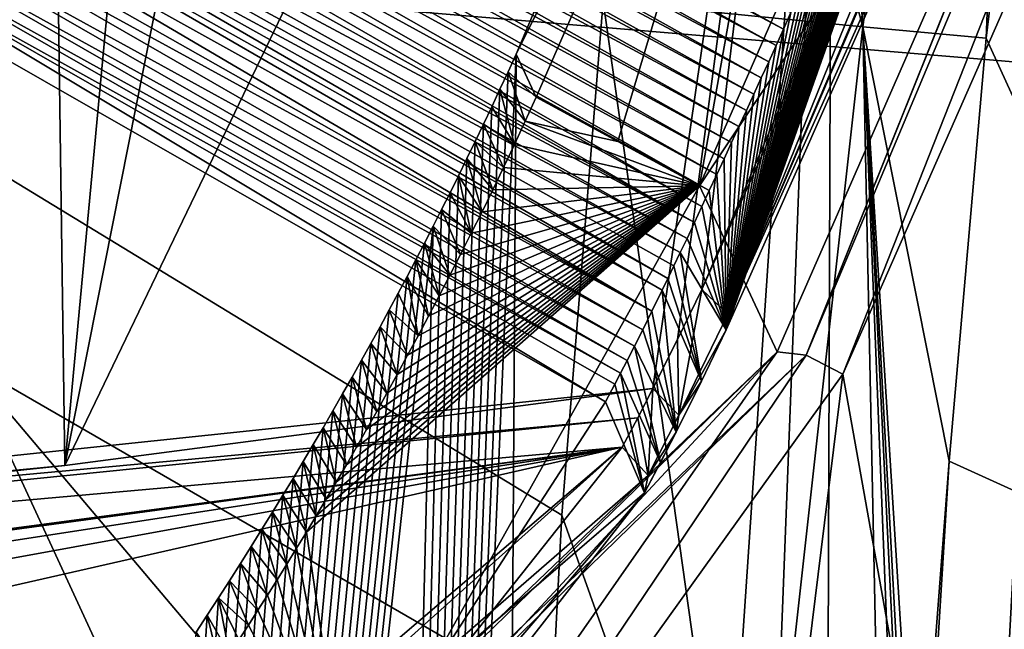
# Model space of a CAD drawing. Header units: millimetres. Extents: x -147 to 294, y -82 to 275.
# Tile 132 of 256: x 244.24 to 247.42, y 136.2 to 138.17. Entities that reach past the tile are written whole.
import ezdxf

# ---------------------------------------------------------------- set-up
doc = ezdxf.new("R2010")
doc.units = ezdxf.units.MM
doc.header["$LTSCALE"] = 67.506716
for name, color, linetype in [('1000', 7, 'CONTINUOUS'), ('1001', 7, 'CONTINUOUS'), ('1002', 7, 'CONTINUOUS'), ('1003', 7, 'CONTINUOUS'), ('1004', 7, 'CONTINUOUS'), ('1024', 7, 'CONTINUOUS'), ('1025', 7, 'CONTINUOUS'), ('1056', 7, 'CONTINUOUS'), ('1057', 7, 'CONTINUOUS'), ('1058', 7, 'CONTINUOUS'), ('1067', 7, 'CONTINUOUS'), ('1068', 7, 'CONTINUOUS'), ('1069', 7, 'CONTINUOUS'), ('1197', 7, 'CONTINUOUS'), ('1202', 7, 'CONTINUOUS'), ('3171', 7, 'CONTINUOUS'), ('3178', 7, 'CONTINUOUS'), ('3181', 7, 'CONTINUOUS'), ('3182', 7, 'CONTINUOUS'), ('3183', 7, 'CONTINUOUS'), ('3184', 7, 'CONTINUOUS'), ('3185', 7, 'CONTINUOUS'), ('3192', 7, 'CONTINUOUS'), ('3203', 7, 'CONTINUOUS'), ('3204', 7, 'CONTINUOUS'), ('3205', 7, 'CONTINUOUS'), ('3206', 7, 'CONTINUOUS'), ('952', 7, 'CONTINUOUS'), ('953', 7, 'CONTINUOUS')]:
    doc.layers.add(name, color=color, linetype=linetype)

msp = doc.modelspace()

# ---------------------------------------------------------------- linework, layer by layer
at = {"layer": '1000', "linetype": 'CONTINUOUS'}
for points in [[(246.7763, 137.0874, -29.9396), (249.1042, 142.6182, -31.3883), (249.0067, 142.6363, -31.4929), (246.7763, 137.0874, -29.9396)], [(246.7763, 137.0874, -29.9396), (249.0067, 142.6363, -31.4929), (247.8466, 139.7521, -30.8227), (246.7763, 137.0874, -29.9396)], [(246.7763, 137.0874, -29.9396), (246.8948, 137.0255, -29.9603), (249.1042, 142.6182, -31.3883), (246.7763, 137.0874, -29.9396)], [(246.8948, 137.0255, -29.9603), (248.0048, 139.5421, -30.7102), (249.1042, 142.6182, -31.3883), (246.8948, 137.0255, -29.9603)], [(246.6829, 137.0984, -30.0363), (246.7763, 137.0874, -29.9396), (247.8466, 139.7521, -30.8227), (246.6829, 137.0984, -30.0363)]]:
    msp.add_3dface(points, dxfattribs=at)
at = {"layer": '1001', "linetype": 'CONTINUOUS'}
for points in [[(246.4321, 137.6332, -32.2462), (247.8466, 139.7521, -30.8227), (247.4305, 139.9146, -32.9721), (246.4321, 137.6332, -32.2462)], [(246.6829, 137.0984, -30.0363), (247.8466, 139.7521, -30.8227), (246.4321, 137.6332, -32.2462), (246.6829, 137.0984, -30.0363)]]:
    msp.add_3dface(points, dxfattribs=at)
at = {"layer": '1002', "linetype": 'CONTINUOUS'}
for points in [[(246.878, 140.1423, -32.8379), (245.9058, 137.9193, -32.1162), (246.169, 137.7762, -32.1812), (246.878, 140.1423, -32.8379)], [(246.4321, 137.6332, -32.2462), (246.878, 140.1423, -32.8379), (246.169, 137.7762, -32.1812), (246.4321, 137.6332, -32.2462)], [(246.4321, 137.6332, -32.2462), (247.4305, 139.9146, -32.9721), (246.878, 140.1423, -32.8379), (246.4321, 137.6332, -32.2462)]]:
    msp.add_3dface(points, dxfattribs=at)
at = {"layer": '1003', "linetype": 'CONTINUOUS'}
for points in [[(245.9058, 137.9193, -32.1162), (245.8704, 137.8421, -32.0868), (246.169, 137.7762, -32.1812), (245.9058, 137.9193, -32.1162)], [(245.8352, 137.7667, -32.0574), (246.4321, 137.6332, -32.2462), (245.8704, 137.8421, -32.0868), (245.8352, 137.7667, -32.0574)], [(246.4321, 137.6332, -32.2462), (246.169, 137.7762, -32.1812), (245.8704, 137.8421, -32.0868), (246.4321, 137.6332, -32.2462)], [(245.8002, 137.693, -32.028), (246.4321, 137.6332, -32.2462), (245.8352, 137.7667, -32.0574), (245.8002, 137.693, -32.028)], [(245.7654, 137.6208, -31.9986), (246.4321, 137.6332, -32.2462), (245.8002, 137.693, -32.028), (245.7654, 137.6208, -31.9986)], [(245.1637, 136.5162, -31.4563), (246.4321, 137.6332, -32.2462), (245.1957, 136.5692, -31.4863), (245.1637, 136.5162, -31.4563)], [(246.4321, 137.6332, -32.2462), (245.1637, 136.5162, -31.4563), (245.2979, 135.6052, -31.2401), (246.4321, 137.6332, -32.2462)], [(245.1957, 136.5692, -31.4863), (246.4321, 137.6332, -32.2462), (245.2278, 136.6231, -31.5164), (245.1957, 136.5692, -31.4863)], [(245.2278, 136.6231, -31.5164), (246.4321, 137.6332, -32.2462), (245.2602, 136.678, -31.5465), (245.2278, 136.6231, -31.5164)], [(245.2602, 136.678, -31.5465), (246.4321, 137.6332, -32.2462), (245.2927, 136.7336, -31.5766), (245.2602, 136.678, -31.5465)], [(245.2927, 136.7336, -31.5766), (246.4321, 137.6332, -32.2462), (245.3253, 136.79, -31.6069), (245.2927, 136.7336, -31.5766)], [(245.3253, 136.79, -31.6069), (246.4321, 137.6332, -32.2462), (245.358, 136.8474, -31.6372), (245.3253, 136.79, -31.6069)], [(245.358, 136.8474, -31.6372), (246.4321, 137.6332, -32.2462), (245.3908, 136.9056, -31.6675), (245.358, 136.8474, -31.6372)], [(245.3908, 136.9056, -31.6675), (246.4321, 137.6332, -32.2462), (245.4239, 136.965, -31.6979), (245.3908, 136.9056, -31.6675)], [(245.4239, 136.965, -31.6979), (246.4321, 137.6332, -32.2462), (245.4571, 137.0254, -31.7284), (245.4239, 136.965, -31.6979)], [(245.4571, 137.0254, -31.7284), (246.4321, 137.6332, -32.2462), (245.4906, 137.0869, -31.7588), (245.4571, 137.0254, -31.7284)], [(245.4906, 137.0869, -31.7588), (246.4321, 137.6332, -32.2462), (245.5244, 137.1496, -31.7892), (245.4906, 137.0869, -31.7588)], [(245.5244, 137.1496, -31.7892), (246.4321, 137.6332, -32.2462), (245.5584, 137.2135, -31.8195), (245.5244, 137.1496, -31.7892)], [(245.5584, 137.2135, -31.8195), (246.4321, 137.6332, -32.2462), (245.5927, 137.2787, -31.8497), (245.5584, 137.2135, -31.8195)], [(245.5927, 137.2787, -31.8497), (246.4321, 137.6332, -32.2462), (245.6271, 137.345, -31.8798), (245.5927, 137.2787, -31.8497)], [(245.6271, 137.345, -31.8798), (246.4321, 137.6332, -32.2462), (245.6616, 137.4122, -31.9097), (245.6271, 137.345, -31.8798)], [(245.6616, 137.4122, -31.9097), (246.4321, 137.6332, -32.2462), (245.6961, 137.4806, -31.9395), (245.6616, 137.4122, -31.9097)], [(245.6961, 137.4806, -31.9395), (246.4321, 137.6332, -32.2462), (245.7307, 137.5501, -31.9691), (245.6961, 137.4806, -31.9395)], [(245.7307, 137.5501, -31.9691), (246.4321, 137.6332, -32.2462), (245.7654, 137.6208, -31.9986), (245.7307, 137.5501, -31.9691)], [(245.1637, 136.5162, -31.4563), (245.132, 136.4641, -31.4264), (245.2979, 135.6052, -31.2401), (245.1637, 136.5162, -31.4563)], [(245.132, 136.4641, -31.4264), (245.1004, 136.4129, -31.3966), (245.2979, 135.6052, -31.2401), (245.132, 136.4641, -31.4264)], [(245.1004, 136.4129, -31.3966), (245.0691, 136.3625, -31.3669), (245.2979, 135.6052, -31.2401), (245.1004, 136.4129, -31.3966)], [(245.0691, 136.3625, -31.3669), (245.0381, 136.313, -31.3374), (245.2979, 135.6052, -31.2401), (245.0691, 136.3625, -31.3669)], [(245.0381, 136.313, -31.3374), (245.0072, 136.2643, -31.308), (245.2979, 135.6052, -31.2401), (245.0381, 136.313, -31.3374)], [(245.0072, 136.2643, -31.308), (244.9766, 136.2164, -31.2788), (245.2979, 135.6052, -31.2401), (245.0072, 136.2643, -31.308)], [(244.9766, 136.2164, -31.2788), (244.9461, 136.1692, -31.2498), (245.2979, 135.6052, -31.2401), (244.9766, 136.2164, -31.2788)]]:
    msp.add_3dface(points, dxfattribs=at)
at = {"layer": '1004', "linetype": 'CONTINUOUS'}
for points in [[(246.6829, 137.0984, -30.0363), (246.4321, 137.6332, -32.2462), (245.2979, 135.6052, -31.2401), (246.6829, 137.0984, -30.0363)], [(244.219, 133.5698, -28.2887), (246.6829, 137.0984, -30.0363), (245.2979, 135.6052, -31.2401), (244.219, 133.5698, -28.2887)]]:
    msp.add_3dface(points, dxfattribs=at)
at = {"layer": '1024', "linetype": 'CONTINUOUS'}
for points in [[(239.2559, 135.3592, -51.2413), (245.9012, 134.8934, -49.4448), (239.4786, 138.6337, -51.228), (239.2559, 135.3592, -51.2413)], [(239.4786, 138.6337, -51.228), (245.9012, 134.8934, -49.4448), (242.8846, 138.4621, -50.5354), (239.4786, 138.6337, -51.228)], [(245.988, 136.5716, -49.451), (246.1216, 138.2288, -49.4586), (242.8846, 138.4621, -50.5354), (245.988, 136.5716, -49.451)], [(245.9012, 134.8934, -49.4448), (245.988, 136.5716, -49.451), (242.8846, 138.4621, -50.5354), (245.9012, 134.8934, -49.4448)]]:
    msp.add_3dface(points, dxfattribs=at)
at = {"layer": '1025', "linetype": 'CONTINUOUS'}
for points in [[(246.1216, 138.2288, -49.4586), (245.988, 136.5716, -49.451), (246.5953, 134.8654, -48.9673), (246.1216, 138.2288, -49.4586)], [(246.1216, 138.2288, -49.4586), (246.5953, 134.8654, -48.9673), (246.9593, 138.1467, -48.8214), (246.1216, 138.2288, -49.4586)], [(246.5953, 134.8654, -48.9673), (247.0282, 134.8486, -48.2549), (246.9593, 138.1467, -48.8214), (246.5953, 134.8654, -48.9673)], [(247.1144, 135.2998, -48.0242), (247.1344, 135.3835, -47.9445), (246.9593, 138.1467, -48.8214), (247.1144, 135.2998, -48.0242)], [(246.9593, 138.1467, -48.8214), (247.1344, 135.3835, -47.9445), (247.2382, 136.7451, -47.829), (246.9593, 138.1467, -48.8214)], [(247.1021, 135.2397, -48.0645), (247.1144, 135.2998, -48.0242), (246.9593, 138.1467, -48.8214), (247.1021, 135.2397, -48.0645)], [(247.0802, 135.1289, -48.1286), (247.1021, 135.2397, -48.0645), (246.9593, 138.1467, -48.8214), (247.0802, 135.1289, -48.1286)], [(247.0282, 134.8486, -48.2549), (247.0802, 135.1289, -48.1286), (246.9593, 138.1467, -48.8214), (247.0282, 134.8486, -48.2549)], [(247.3577, 138.1101, -47.8446), (246.9593, 138.1467, -48.8214), (247.2382, 136.7451, -47.829), (247.3577, 138.1101, -47.8446)], [(247.1344, 135.3835, -47.9445), (247.1555, 135.4116, -47.8099), (247.2382, 136.7451, -47.829), (247.1344, 135.3835, -47.9445)], [(245.988, 136.5716, -49.451), (245.9012, 134.8934, -49.4448), (246.5953, 134.8654, -48.9673), (245.988, 136.5716, -49.451)]]:
    msp.add_3dface(points, dxfattribs=at)
at = {"layer": '1056', "linetype": 'CONTINUOUS'}
for points in [[(247.0427, 125.173, -38.042), (246.8084, 124.6206, -37.85), (247.7938, 142.8404, -34.3205), (247.0427, 125.173, -38.042)], [(247.7938, 142.8404, -34.3205), (246.8084, 124.6206, -37.85), (246.863, 140.4779, -33.6076), (247.7938, 142.8404, -34.3205)], [(247.4632, 129.0584, -37.5745), (247.0427, 125.173, -38.042), (247.7938, 142.8404, -34.3205), (247.4632, 129.0584, -37.5745)], [(246.2349, 124.2073, -37.0812), (245.753, 124.0618, -36.3716), (246.863, 140.4779, -33.6076), (246.2349, 124.2073, -37.0812)], [(246.863, 140.4779, -33.6076), (245.753, 124.0618, -36.3716), (245.8404, 138.0585, -32.6923), (246.863, 140.4779, -33.6076)], [(246.8084, 124.6206, -37.85), (246.2349, 124.2073, -37.0812), (246.863, 140.4779, -33.6076), (246.8084, 124.6206, -37.85)], [(245.753, 124.0618, -36.3716), (245.2363, 123.9142, -35.6532), (245.8404, 138.0585, -32.6923), (245.753, 124.0618, -36.3716)], [(245.8404, 138.0585, -32.6923), (245.2363, 123.9142, -35.6532), (245.8145, 138.0015, -32.6697), (245.8404, 138.0585, -32.6923)], [(245.8145, 138.0015, -32.6697), (245.2363, 123.9142, -35.6532), (245.7884, 137.9448, -32.6469), (245.8145, 138.0015, -32.6697)], [(245.7884, 137.9448, -32.6469), (245.2363, 123.9142, -35.6532), (245.7621, 137.8884, -32.624), (245.7884, 137.9448, -32.6469)], [(245.7621, 137.8884, -32.624), (245.2363, 123.9142, -35.6532), (245.7356, 137.8324, -32.6009), (245.7621, 137.8884, -32.624)], [(245.7356, 137.8324, -32.6009), (245.2363, 123.9142, -35.6532), (245.7089, 137.7766, -32.5776), (245.7356, 137.8324, -32.6009)], [(245.7089, 137.7766, -32.5776), (245.2363, 123.9142, -35.6532), (245.6821, 137.7212, -32.5541), (245.7089, 137.7766, -32.5776)], [(245.6821, 137.7212, -32.5541), (245.2363, 123.9142, -35.6532), (245.655, 137.6661, -32.5305), (245.6821, 137.7212, -32.5541)], [(245.655, 137.6661, -32.5305), (245.2363, 123.9142, -35.6532), (245.6278, 137.6114, -32.5067), (245.655, 137.6661, -32.5305)], [(245.6278, 137.6114, -32.5067), (245.2363, 123.9142, -35.6532), (245.6003, 137.557, -32.4828), (245.6278, 137.6114, -32.5067)], [(245.6003, 137.557, -32.4828), (245.2363, 123.9142, -35.6532), (245.5727, 137.5029, -32.4587), (245.6003, 137.557, -32.4828)]]:
    msp.add_3dface(points, dxfattribs=at)
at = {"layer": '1057', "linetype": 'CONTINUOUS'}
for points in [[(247.3577, 138.1101, -47.8446), (248.1781, 136.3181, -36.52), (247.6081, 140.181, -47.8637), (247.3577, 138.1101, -47.8446)], [(247.3577, 138.1101, -47.8446), (247.2382, 136.7451, -47.829), (248.1781, 136.3181, -36.52), (247.3577, 138.1101, -47.8446)], [(247.2382, 136.7451, -47.829), (247.1555, 135.4116, -47.8099), (248.1781, 136.3181, -36.52), (247.2382, 136.7451, -47.829)], [(247.1555, 135.4116, -47.8099), (247.5898, 134.1565, -42.5308), (248.1781, 136.3181, -36.52), (247.1555, 135.4116, -47.8099)]]:
    msp.add_3dface(points, dxfattribs=at)
at = {"layer": '1058', "linetype": 'CONTINUOUS'}
for points in [[(246.9593, 138.1467, -48.8214), (246.6769, 142.3994, -49.4642), (246.3615, 140.3311, -49.4651), (246.9593, 138.1467, -48.8214)], [(247.5209, 142.2425, -48.8408), (246.6769, 142.3994, -49.4642), (246.9593, 138.1467, -48.8214), (247.5209, 142.2425, -48.8408)], [(247.5209, 142.2425, -48.8408), (246.9593, 138.1467, -48.8214), (247.3577, 138.1101, -47.8446), (247.5209, 142.2425, -48.8408)], [(247.5209, 142.2425, -48.8408), (247.3577, 138.1101, -47.8446), (247.6081, 140.181, -47.8637), (247.5209, 142.2425, -48.8408)], [(246.1216, 138.2288, -49.4586), (246.9593, 138.1467, -48.8214), (246.3615, 140.3311, -49.4651), (246.1216, 138.2288, -49.4586)]]:
    msp.add_3dface(points, dxfattribs=at)
at = {"layer": '1067', "linetype": 'CONTINUOUS'}
for points in [[(246.878, 140.1423, -32.8379), (246.863, 140.4779, -33.6076), (245.8404, 138.0585, -32.6923), (246.878, 140.1423, -32.8379)], [(245.9058, 137.9193, -32.1162), (246.878, 140.1423, -32.8379), (245.8404, 138.0585, -32.6923), (245.9058, 137.9193, -32.1162)]]:
    msp.add_3dface(points, dxfattribs=at)
at = {"layer": '1068', "linetype": 'CONTINUOUS'}
for points in [[(245.9058, 137.9193, -32.1162), (245.8404, 138.0585, -32.6923), (245.8145, 138.0015, -32.6697), (245.9058, 137.9193, -32.1162)], [(245.8704, 137.8421, -32.0868), (245.8145, 138.0015, -32.6697), (245.7884, 137.9448, -32.6469), (245.8704, 137.8421, -32.0868)], [(245.8704, 137.8421, -32.0868), (245.9058, 137.9193, -32.1162), (245.8145, 138.0015, -32.6697), (245.8704, 137.8421, -32.0868)], [(245.8352, 137.7667, -32.0574), (245.7884, 137.9448, -32.6469), (245.7621, 137.8884, -32.624), (245.8352, 137.7667, -32.0574)], [(245.8352, 137.7667, -32.0574), (245.8704, 137.8421, -32.0868), (245.7884, 137.9448, -32.6469), (245.8352, 137.7667, -32.0574)], [(245.8352, 137.7667, -32.0574), (245.7621, 137.8884, -32.624), (245.7356, 137.8324, -32.6009), (245.8352, 137.7667, -32.0574)], [(245.8002, 137.693, -32.028), (245.7356, 137.8324, -32.6009), (245.7089, 137.7766, -32.5776), (245.8002, 137.693, -32.028)], [(245.8002, 137.693, -32.028), (245.8352, 137.7667, -32.0574), (245.7356, 137.8324, -32.6009), (245.8002, 137.693, -32.028)], [(245.7654, 137.6208, -31.9986), (245.7089, 137.7766, -32.5776), (245.6821, 137.7212, -32.5541), (245.7654, 137.6208, -31.9986)], [(245.7654, 137.6208, -31.9986), (245.8002, 137.693, -32.028), (245.7089, 137.7766, -32.5776), (245.7654, 137.6208, -31.9986)], [(245.7307, 137.5501, -31.9691), (245.6821, 137.7212, -32.5541), (245.655, 137.6661, -32.5305), (245.7307, 137.5501, -31.9691)], [(245.7307, 137.5501, -31.9691), (245.7654, 137.6208, -31.9986), (245.6821, 137.7212, -32.5541), (245.7307, 137.5501, -31.9691)], [(245.6961, 137.4806, -31.9395), (245.655, 137.6661, -32.5305), (245.6278, 137.6114, -32.5067), (245.6961, 137.4806, -31.9395)], [(245.6961, 137.4806, -31.9395), (245.7307, 137.5501, -31.9691), (245.655, 137.6661, -32.5305), (245.6961, 137.4806, -31.9395)], [(245.6961, 137.4806, -31.9395), (245.6278, 137.6114, -32.5067), (245.6003, 137.557, -32.4828), (245.6961, 137.4806, -31.9395)], [(245.6616, 137.4122, -31.9097), (245.6003, 137.557, -32.4828), (245.5727, 137.5029, -32.4587), (245.6616, 137.4122, -31.9097)], [(245.6616, 137.4122, -31.9097), (245.6961, 137.4806, -31.9395), (245.6003, 137.557, -32.4828), (245.6616, 137.4122, -31.9097)], [(245.6271, 137.345, -31.8798), (245.5727, 137.5029, -32.4587), (245.5451, 137.449, -32.4348), (245.6271, 137.345, -31.8798)], [(245.6271, 137.345, -31.8798), (245.6616, 137.4122, -31.9097), (245.5727, 137.5029, -32.4587), (245.6271, 137.345, -31.8798)], [(245.5172, 137.3951, -32.4103), (245.5927, 137.2787, -31.8497), (245.5451, 137.449, -32.4348), (245.5172, 137.3951, -32.4103)], [(245.5927, 137.2787, -31.8497), (245.6271, 137.345, -31.8798), (245.5451, 137.449, -32.4348), (245.5927, 137.2787, -31.8497)], [(245.4889, 137.3412, -32.3854), (245.5584, 137.2135, -31.8195), (245.5172, 137.3951, -32.4103), (245.4889, 137.3412, -32.3854)], [(245.5584, 137.2135, -31.8195), (245.5927, 137.2787, -31.8497), (245.5172, 137.3951, -32.4103), (245.5584, 137.2135, -31.8195)], [(245.4603, 137.2872, -32.3599), (245.5244, 137.1496, -31.7892), (245.4889, 137.3412, -32.3854), (245.4603, 137.2872, -32.3599)], [(245.5244, 137.1496, -31.7892), (245.5584, 137.2135, -31.8195), (245.4889, 137.3412, -32.3854), (245.5244, 137.1496, -31.7892)], [(245.4313, 137.2331, -32.3339), (245.5244, 137.1496, -31.7892), (245.4603, 137.2872, -32.3599), (245.4313, 137.2331, -32.3339)], [(245.4019, 137.179, -32.3074), (245.4906, 137.0869, -31.7588), (245.4313, 137.2331, -32.3339), (245.4019, 137.179, -32.3074)], [(245.4906, 137.0869, -31.7588), (245.5244, 137.1496, -31.7892), (245.4313, 137.2331, -32.3339), (245.4906, 137.0869, -31.7588)], [(245.3722, 137.1249, -32.2803), (245.4571, 137.0254, -31.7284), (245.4019, 137.179, -32.3074), (245.3722, 137.1249, -32.2803)], [(245.4571, 137.0254, -31.7284), (245.4906, 137.0869, -31.7588), (245.4019, 137.179, -32.3074), (245.4571, 137.0254, -31.7284)], [(245.342, 137.0706, -32.2528), (245.4239, 136.965, -31.6979), (245.3722, 137.1249, -32.2803), (245.342, 137.0706, -32.2528)], [(245.4239, 136.965, -31.6979), (245.4571, 137.0254, -31.7284), (245.3722, 137.1249, -32.2803), (245.4239, 136.965, -31.6979)], [(245.3116, 137.0164, -32.2247), (245.3908, 136.9056, -31.6675), (245.342, 137.0706, -32.2528), (245.3116, 137.0164, -32.2247)], [(245.3908, 136.9056, -31.6675), (245.4239, 136.965, -31.6979), (245.342, 137.0706, -32.2528), (245.3908, 136.9056, -31.6675)], [(245.2807, 136.9621, -32.1962), (245.358, 136.8474, -31.6372), (245.3116, 137.0164, -32.2247), (245.2807, 136.9621, -32.1962)], [(245.358, 136.8474, -31.6372), (245.3908, 136.9056, -31.6675), (245.3116, 137.0164, -32.2247), (245.358, 136.8474, -31.6372)], [(245.2495, 136.9077, -32.1671), (245.3253, 136.79, -31.6069), (245.2807, 136.9621, -32.1962), (245.2495, 136.9077, -32.1671)], [(245.3253, 136.79, -31.6069), (245.358, 136.8474, -31.6372), (245.2807, 136.9621, -32.1962), (245.3253, 136.79, -31.6069)], [(245.2179, 136.8533, -32.1375), (245.2927, 136.7336, -31.5766), (245.2495, 136.9077, -32.1671), (245.2179, 136.8533, -32.1375)], [(245.2927, 136.7336, -31.5766), (245.3253, 136.79, -31.6069), (245.2495, 136.9077, -32.1671), (245.2927, 136.7336, -31.5766)], [(245.1859, 136.7988, -32.1074), (245.2602, 136.678, -31.5465), (245.2179, 136.8533, -32.1375), (245.1859, 136.7988, -32.1074)], [(245.2602, 136.678, -31.5465), (245.2927, 136.7336, -31.5766), (245.2179, 136.8533, -32.1375), (245.2602, 136.678, -31.5465)], [(245.1536, 136.7443, -32.0768), (245.2278, 136.6231, -31.5164), (245.1859, 136.7988, -32.1074), (245.1536, 136.7443, -32.0768)], [(245.2278, 136.6231, -31.5164), (245.2602, 136.678, -31.5465), (245.1859, 136.7988, -32.1074), (245.2278, 136.6231, -31.5164)], [(245.1209, 136.6898, -32.0457), (245.1957, 136.5692, -31.4863), (245.1536, 136.7443, -32.0768), (245.1209, 136.6898, -32.0457)], [(245.1957, 136.5692, -31.4863), (245.2278, 136.6231, -31.5164), (245.1536, 136.7443, -32.0768), (245.1957, 136.5692, -31.4863)], [(245.0878, 136.6351, -32.0141), (245.1637, 136.5162, -31.4563), (245.1209, 136.6898, -32.0457), (245.0878, 136.6351, -32.0141)], [(245.1637, 136.5162, -31.4563), (245.1957, 136.5692, -31.4863), (245.1209, 136.6898, -32.0457), (245.1637, 136.5162, -31.4563)], [(245.0543, 136.5804, -31.982), (245.132, 136.4641, -31.4264), (245.0878, 136.6351, -32.0141), (245.0543, 136.5804, -31.982)], [(245.132, 136.4641, -31.4264), (245.1637, 136.5162, -31.4563), (245.0878, 136.6351, -32.0141), (245.132, 136.4641, -31.4264)], [(245.0203, 136.5255, -31.9493), (245.1004, 136.4129, -31.3966), (245.0543, 136.5804, -31.982), (245.0203, 136.5255, -31.9493)], [(245.1004, 136.4129, -31.3966), (245.132, 136.4641, -31.4264), (245.0543, 136.5804, -31.982), (245.1004, 136.4129, -31.3966)], [(244.9859, 136.4704, -31.916), (245.0691, 136.3625, -31.3669), (245.0203, 136.5255, -31.9493), (244.9859, 136.4704, -31.916)], [(245.0691, 136.3625, -31.3669), (245.1004, 136.4129, -31.3966), (245.0203, 136.5255, -31.9493), (245.0691, 136.3625, -31.3669)], [(244.951, 136.4151, -31.8822), (245.0381, 136.313, -31.3374), (244.9859, 136.4704, -31.916), (244.951, 136.4151, -31.8822)], [(245.0381, 136.313, -31.3374), (245.0691, 136.3625, -31.3669), (244.9859, 136.4704, -31.916), (245.0381, 136.313, -31.3374)], [(244.9158, 136.3597, -31.8479), (245.0072, 136.2643, -31.308), (244.951, 136.4151, -31.8822), (244.9158, 136.3597, -31.8479)], [(245.0072, 136.2643, -31.308), (245.0381, 136.313, -31.3374), (244.951, 136.4151, -31.8822), (245.0072, 136.2643, -31.308)], [(244.8801, 136.3042, -31.8131), (244.9766, 136.2164, -31.2788), (244.9158, 136.3597, -31.8479), (244.8801, 136.3042, -31.8131)], [(244.9766, 136.2164, -31.2788), (245.0072, 136.2643, -31.308), (244.9158, 136.3597, -31.8479), (244.9766, 136.2164, -31.2788)], [(244.844, 136.2487, -31.7778), (244.9159, 136.1228, -31.2208), (244.8801, 136.3042, -31.8131), (244.844, 136.2487, -31.7778)], [(244.9159, 136.1228, -31.2208), (244.9461, 136.1692, -31.2498), (244.8801, 136.3042, -31.8131), (244.9159, 136.1228, -31.2208)], [(244.9461, 136.1692, -31.2498), (244.9766, 136.2164, -31.2788), (244.8801, 136.3042, -31.8131), (244.9461, 136.1692, -31.2498)], [(244.8076, 136.1933, -31.7421), (244.8858, 136.077, -31.1919), (244.844, 136.2487, -31.7778), (244.8076, 136.1933, -31.7421)], [(244.8858, 136.077, -31.1919), (244.9159, 136.1228, -31.2208), (244.844, 136.2487, -31.7778), (244.8858, 136.077, -31.1919)]]:
    msp.add_3dface(points, dxfattribs=at)
at = {"layer": '1069', "linetype": 'CONTINUOUS'}
for points in [[(245.2363, 123.9142, -35.6532), (244.0484, 123.5894, -34.0911), (245.5727, 137.5029, -32.4587), (245.2363, 123.9142, -35.6532)], [(245.5727, 137.5029, -32.4587), (244.0484, 123.5894, -34.0911), (245.5451, 137.449, -32.4348), (245.5727, 137.5029, -32.4587)], [(244.0484, 123.5894, -34.0911), (245.5172, 137.3951, -32.4103), (245.5451, 137.449, -32.4348), (244.0484, 123.5894, -34.0911)], [(244.0484, 123.5894, -34.0911), (245.4889, 137.3412, -32.3854), (245.5172, 137.3951, -32.4103), (244.0484, 123.5894, -34.0911)], [(244.0484, 123.5894, -34.0911), (245.4603, 137.2872, -32.3599), (245.4889, 137.3412, -32.3854), (244.0484, 123.5894, -34.0911)], [(244.0484, 123.5894, -34.0911), (245.4313, 137.2331, -32.3339), (245.4603, 137.2872, -32.3599), (244.0484, 123.5894, -34.0911)], [(244.0484, 123.5894, -34.0911), (245.4019, 137.179, -32.3074), (245.4313, 137.2331, -32.3339), (244.0484, 123.5894, -34.0911)], [(244.0484, 123.5894, -34.0911), (245.3722, 137.1249, -32.2803), (245.4019, 137.179, -32.3074), (244.0484, 123.5894, -34.0911)], [(244.0484, 123.5894, -34.0911), (245.342, 137.0706, -32.2528), (245.3722, 137.1249, -32.2803), (244.0484, 123.5894, -34.0911)], [(244.0484, 123.5894, -34.0911), (245.3116, 137.0164, -32.2247), (245.342, 137.0706, -32.2528), (244.0484, 123.5894, -34.0911)], [(244.0484, 123.5894, -34.0911), (245.2807, 136.9621, -32.1962), (245.3116, 137.0164, -32.2247), (244.0484, 123.5894, -34.0911)], [(244.0484, 123.5894, -34.0911), (245.2495, 136.9077, -32.1671), (245.2807, 136.9621, -32.1962), (244.0484, 123.5894, -34.0911)], [(244.0484, 123.5894, -34.0911), (245.2179, 136.8533, -32.1375), (245.2495, 136.9077, -32.1671), (244.0484, 123.5894, -34.0911)], [(244.0484, 123.5894, -34.0911), (245.1859, 136.7988, -32.1074), (245.2179, 136.8533, -32.1375), (244.0484, 123.5894, -34.0911)], [(244.0484, 123.5894, -34.0911), (245.1536, 136.7443, -32.0768), (245.1859, 136.7988, -32.1074), (244.0484, 123.5894, -34.0911)], [(244.0484, 123.5894, -34.0911), (245.1209, 136.6898, -32.0457), (245.1536, 136.7443, -32.0768), (244.0484, 123.5894, -34.0911)], [(244.0484, 123.5894, -34.0911), (245.0878, 136.6351, -32.0141), (245.1209, 136.6898, -32.0457), (244.0484, 123.5894, -34.0911)], [(244.0484, 123.5894, -34.0911), (245.0543, 136.5804, -31.982), (245.0878, 136.6351, -32.0141), (244.0484, 123.5894, -34.0911)], [(244.0484, 123.5894, -34.0911), (245.0203, 136.5255, -31.9493), (245.0543, 136.5804, -31.982), (244.0484, 123.5894, -34.0911)], [(244.0484, 123.5894, -34.0911), (244.9859, 136.4704, -31.916), (245.0203, 136.5255, -31.9493), (244.0484, 123.5894, -34.0911)], [(244.0484, 123.5894, -34.0911), (244.951, 136.4151, -31.8822), (244.9859, 136.4704, -31.916), (244.0484, 123.5894, -34.0911)], [(244.0484, 123.5894, -34.0911), (244.9158, 136.3597, -31.8479), (244.951, 136.4151, -31.8822), (244.0484, 123.5894, -34.0911)], [(244.0484, 123.5894, -34.0911), (244.8801, 136.3042, -31.8131), (244.9158, 136.3597, -31.8479), (244.0484, 123.5894, -34.0911)], [(244.0484, 123.5894, -34.0911), (244.844, 136.2487, -31.7778), (244.8801, 136.3042, -31.8131), (244.0484, 123.5894, -34.0911)], [(244.0484, 123.5894, -34.0911), (244.8076, 136.1933, -31.7421), (244.844, 136.2487, -31.7778), (244.0484, 123.5894, -34.0911)]]:
    msp.add_3dface(points, dxfattribs=at)
at = {"layer": '1197', "linetype": 'CONTINUOUS'}
msp.add_3dface([(250.6713, 141.9295, -49.875), (250.1333, 137.8074, -49.7556), (241.5294, 138.5312, -52.905), (250.6713, 141.9295, -49.875)], dxfattribs=at)
at = {"layer": '1202', "linetype": 'CONTINUOUS'}
for points in [[(241.5294, 138.5312, -52.905), (248.1648, 134.7005, -50.6223), (240.426, 135.3129, -53.0827), (241.5294, 138.5312, -52.905)], [(241.5294, 138.5312, -52.905), (250.1333, 137.8074, -49.7556), (248.1648, 134.7005, -50.6223), (241.5294, 138.5312, -52.905)]]:
    msp.add_3dface(points, dxfattribs=at)
at = {"layer": '3171', "linetype": 'CONTINUOUS'}
for points in [[(243.4083, 138.4916, -30.089), (244.9595, 135.1321, -30.1767), (242.9629, 137.838, -29.8063), (243.4083, 138.4916, -30.089)], [(246.1296, 136.9372, -30.9678), (244.9595, 135.1321, -30.1767), (243.4083, 138.4916, -30.089), (246.1296, 136.9372, -30.9678)], [(242.9629, 137.838, -29.8063), (244.9595, 135.1321, -30.1767), (242.4574, 137.1862, -29.4729), (242.9629, 137.838, -29.8063)], [(244.9595, 135.1321, -30.1767), (243.4782, 133.5814, -29.2167), (242.4574, 137.1862, -29.4729), (244.9595, 135.1321, -30.1767)]]:
    msp.add_3dface(points, dxfattribs=at)
at = {"layer": '3178', "linetype": 'CONTINUOUS'}
for points in [[(244.3843, 141.7061, -33.3117), (242.2287, 137.9479, -32.1598), (244.1393, 141.745, -33.5986), (244.3843, 141.7061, -33.3117)], [(243.4943, 139.7738, -32.8598), (242.2287, 137.9479, -32.1598), (244.3843, 141.7061, -33.3117), (243.4943, 139.7738, -32.8598)]]:
    msp.add_3dface(points, dxfattribs=at)
at = {"layer": '3181', "linetype": 'CONTINUOUS'}
for points in [[(244.0199, 139.5617, -30.4693), (244.0419, 139.6052, -30.4832), (246.7038, 138.1393, -31.3502), (244.0199, 139.5617, -30.4693)], [(246.7038, 138.1393, -31.3502), (244.0419, 139.6052, -30.4832), (246.7278, 138.1921, -31.366), (246.7038, 138.1393, -31.3502)], [(243.9986, 139.5198, -30.4559), (244.0199, 139.5617, -30.4693), (246.6798, 138.0865, -31.3343), (243.9986, 139.5198, -30.4559)], [(246.6798, 138.0865, -31.3343), (244.0199, 139.5617, -30.4693), (246.7038, 138.1393, -31.3502), (246.6798, 138.0865, -31.3343)], [(243.971, 139.4662, -30.4384), (243.9986, 139.5198, -30.4559), (246.6558, 138.0339, -31.3185), (243.971, 139.4662, -30.4384)], [(246.6558, 138.0339, -31.3185), (243.9986, 139.5198, -30.4559), (246.6798, 138.0865, -31.3343), (246.6558, 138.0339, -31.3185)], [(243.9443, 139.415, -30.4217), (243.971, 139.4662, -30.4384), (246.6318, 137.9815, -31.3026), (243.9443, 139.415, -30.4217)], [(246.6318, 137.9815, -31.3026), (243.971, 139.4662, -30.4384), (246.6558, 138.0339, -31.3185), (246.6318, 137.9815, -31.3026)], [(243.9186, 139.3662, -30.4055), (243.9443, 139.415, -30.4217), (246.6079, 137.9291, -31.2867), (243.9186, 139.3662, -30.4055)], [(246.6079, 137.9291, -31.2867), (243.9443, 139.415, -30.4217), (246.6318, 137.9815, -31.3026), (246.6079, 137.9291, -31.2867)], [(243.8938, 139.3196, -30.3899), (243.9186, 139.3662, -30.4055), (246.5839, 137.8769, -31.2708), (243.8938, 139.3196, -30.3899)], [(246.5839, 137.8769, -31.2708), (243.9186, 139.3662, -30.4055), (246.6079, 137.9291, -31.2867), (246.5839, 137.8769, -31.2708)], [(243.8699, 139.2752, -30.375), (243.8938, 139.3196, -30.3899), (246.5599, 137.8249, -31.2548), (243.8699, 139.2752, -30.375)], [(246.5599, 137.8249, -31.2548), (243.8938, 139.3196, -30.3899), (246.5839, 137.8769, -31.2708), (246.5599, 137.8249, -31.2548)], [(243.8469, 139.2327, -30.3605), (243.8699, 139.2752, -30.375), (246.536, 137.773, -31.2389), (243.8469, 139.2327, -30.3605)], [(246.536, 137.773, -31.2389), (243.8699, 139.2752, -30.375), (246.5599, 137.8249, -31.2548), (246.536, 137.773, -31.2389)], [(243.8203, 139.1842, -30.3439), (243.8469, 139.2327, -30.3605), (246.512, 137.7211, -31.2228), (243.8203, 139.1842, -30.3439)], [(246.512, 137.7211, -31.2228), (243.8469, 139.2327, -30.3605), (246.536, 137.773, -31.2389), (246.512, 137.7211, -31.2228)], [(243.7949, 139.1383, -30.3281), (243.8203, 139.1842, -30.3439), (246.4881, 137.6695, -31.2068), (243.7949, 139.1383, -30.3281)], [(246.4881, 137.6695, -31.2068), (243.8203, 139.1842, -30.3439), (246.512, 137.7211, -31.2228), (246.4881, 137.6695, -31.2068)], [(243.7706, 139.0949, -30.3129), (243.7949, 139.1383, -30.3281), (246.4641, 137.6179, -31.1908), (243.7706, 139.0949, -30.3129)], [(246.4641, 137.6179, -31.1908), (243.7949, 139.1383, -30.3281), (246.4881, 137.6695, -31.2068), (246.4641, 137.6179, -31.1908)], [(243.7474, 139.0538, -30.2985), (243.7706, 139.0949, -30.3129), (246.4402, 137.5665, -31.1747), (243.7474, 139.0538, -30.2985)], [(246.4402, 137.5665, -31.1747), (243.7706, 139.0949, -30.3129), (246.4641, 137.6179, -31.1908), (246.4402, 137.5665, -31.1747)], [(243.7252, 139.0148, -30.2847), (243.7474, 139.0538, -30.2985), (246.4162, 137.5152, -31.1586), (243.7252, 139.0148, -30.2847)], [(246.4162, 137.5152, -31.1586), (243.7474, 139.0538, -30.2985), (246.4402, 137.5665, -31.1747), (246.4162, 137.5152, -31.1586)], [(243.6989, 138.969, -30.2683), (243.7252, 139.0148, -30.2847), (246.4162, 137.5152, -31.1586), (243.6989, 138.969, -30.2683)], [(243.674, 138.9261, -30.2528), (243.6989, 138.969, -30.2683), (246.3922, 137.4639, -31.1424), (243.674, 138.9261, -30.2528)], [(246.3922, 137.4639, -31.1424), (243.6989, 138.969, -30.2683), (246.4162, 137.5152, -31.1586), (246.3922, 137.4639, -31.1424)], [(243.6506, 138.886, -30.2382), (243.674, 138.9261, -30.2528), (246.3706, 137.418, -31.1279), (243.6506, 138.886, -30.2382)], [(246.3706, 137.418, -31.1279), (243.674, 138.9261, -30.2528), (246.3922, 137.4639, -31.1424), (246.3706, 137.418, -31.1279)], [(243.6284, 138.8485, -30.2245), (243.6506, 138.886, -30.2382), (246.3308, 137.3348, -31.1012), (243.6284, 138.8485, -30.2245)], [(246.3308, 137.3348, -31.1012), (243.6506, 138.886, -30.2382), (246.3501, 137.375, -31.1142), (246.3308, 137.3348, -31.1012)], [(246.3501, 137.375, -31.1142), (243.6506, 138.886, -30.2382), (246.3706, 137.418, -31.1279), (246.3501, 137.375, -31.1142)], [(243.6008, 138.8022, -30.2075), (243.6284, 138.8485, -30.2245), (246.3125, 137.2972, -31.089), (243.6008, 138.8022, -30.2075)], [(246.3125, 137.2972, -31.089), (243.6284, 138.8485, -30.2245), (246.3308, 137.3348, -31.1012), (246.3125, 137.2972, -31.089)], [(243.5752, 138.7598, -30.1918), (243.6008, 138.8022, -30.2075), (246.279, 137.229, -31.0665), (243.5752, 138.7598, -30.1918)], [(246.279, 137.229, -31.0665), (243.6008, 138.8022, -30.2075), (246.3125, 137.2972, -31.089), (246.279, 137.229, -31.0665)], [(243.5516, 138.7209, -30.1773), (243.5752, 138.7598, -30.1918), (246.279, 137.229, -31.0665), (243.5516, 138.7209, -30.1773)], [(243.5195, 138.6686, -30.1574), (243.5516, 138.7209, -30.1773), (246.2492, 137.1691, -31.0466), (243.5195, 138.6686, -30.1574)], [(246.2492, 137.1691, -31.0466), (243.5516, 138.7209, -30.1773), (246.279, 137.229, -31.0665), (246.2492, 137.1691, -31.0466)], [(243.4911, 138.6227, -30.1397), (243.5195, 138.6686, -30.1574), (246.2226, 137.1165, -31.0291), (243.4911, 138.6227, -30.1397)], [(246.2226, 137.1165, -31.0291), (243.5195, 138.6686, -30.1574), (246.2492, 137.1691, -31.0466), (246.2226, 137.1165, -31.0291)], [(243.4659, 138.5824, -30.1242), (243.4911, 138.6227, -30.1397), (246.1989, 137.0702, -31.0137), (243.4659, 138.5824, -30.1242)], [(246.1989, 137.0702, -31.0137), (243.4911, 138.6227, -30.1397), (246.2226, 137.1165, -31.0291), (246.1989, 137.0702, -31.0137)], [(243.4436, 138.5471, -30.111), (243.4659, 138.5824, -30.1242), (246.1779, 137.0296, -30.9997), (243.4436, 138.5471, -30.111)], [(246.1779, 137.0296, -30.9997), (243.4659, 138.5824, -30.1242), (246.1989, 137.0702, -31.0137), (246.1779, 137.0296, -30.9997)], [(246.1296, 136.9372, -30.9678), (243.4083, 138.4916, -30.089), (243.4436, 138.5471, -30.111), (246.1296, 136.9372, -30.9678)], [(246.1296, 136.9372, -30.9678), (243.4436, 138.5471, -30.111), (246.1595, 136.994, -30.9871), (246.1296, 136.9372, -30.9678)], [(246.1595, 136.994, -30.9871), (243.4436, 138.5471, -30.111), (246.1779, 137.0296, -30.9997), (246.1595, 136.994, -30.9871)]]:
    msp.add_3dface(points, dxfattribs=at)
at = {"layer": '3182', "linetype": 'CONTINUOUS'}
for points in [[(246.3706, 137.418, -31.1279), (246.3922, 137.4639, -31.1424), (246.5184, 137.1688, -29.8867), (246.3706, 137.418, -31.1279)], [(246.3501, 137.375, -31.1142), (246.3706, 137.418, -31.1279), (246.4388, 137.0035, -29.8359), (246.3501, 137.375, -31.1142)], [(246.3706, 137.418, -31.1279), (246.5184, 137.1688, -29.8867), (246.4388, 137.0035, -29.8359), (246.3706, 137.418, -31.1279)], [(246.3308, 137.3348, -31.1012), (246.3501, 137.375, -31.1142), (246.4388, 137.0035, -29.8359), (246.3308, 137.3348, -31.1012)], [(246.3125, 137.2972, -31.089), (246.3308, 137.3348, -31.1012), (246.4388, 137.0035, -29.8359), (246.3125, 137.2972, -31.089)], [(246.279, 137.229, -31.0665), (246.3125, 137.2972, -31.089), (246.3568, 136.839, -29.7832), (246.279, 137.229, -31.0665)], [(246.3568, 136.839, -29.7832), (246.3125, 137.2972, -31.089), (246.4388, 137.0035, -29.8359), (246.3568, 136.839, -29.7832)], [(246.2492, 137.1691, -31.0466), (246.279, 137.229, -31.0665), (246.3568, 136.839, -29.7832), (246.2492, 137.1691, -31.0466)], [(246.2226, 137.1165, -31.0291), (246.2492, 137.1691, -31.0466), (246.3568, 136.839, -29.7832), (246.2226, 137.1165, -31.0291)], [(246.1989, 137.0702, -31.0137), (246.2226, 137.1165, -31.0291), (246.3067, 136.7414, -29.7507), (246.1989, 137.0702, -31.0137)], [(246.3067, 136.7414, -29.7507), (246.2226, 137.1165, -31.0291), (246.3568, 136.839, -29.7832), (246.3067, 136.7414, -29.7507)], [(246.1779, 137.0296, -30.9997), (246.1989, 137.0702, -31.0137), (246.3067, 136.7414, -29.7507), (246.1779, 137.0296, -30.9997)], [(246.1595, 136.994, -30.9871), (246.1779, 137.0296, -30.9997), (246.2554, 136.6436, -29.7174), (246.1595, 136.994, -30.9871)], [(246.2554, 136.6436, -29.7174), (246.1779, 137.0296, -30.9997), (246.3067, 136.7414, -29.7507), (246.2554, 136.6436, -29.7174)], [(246.1296, 136.9372, -30.9678), (246.1595, 136.994, -30.9871), (246.2554, 136.6436, -29.7174), (246.1296, 136.9372, -30.9678)]]:
    msp.add_3dface(points, dxfattribs=at)
at = {"layer": '3183', "linetype": 'CONTINUOUS'}
for points in [[(247.5197, 140.0064, -31.8658), (247.5416, 140.0586, -31.879), (246.5184, 137.1688, -29.8867), (247.5197, 140.0064, -31.8658)], [(246.5184, 137.1688, -29.8867), (247.5416, 140.0586, -31.879), (247.6692, 139.7633, -30.6164), (246.5184, 137.1688, -29.8867)], [(247.4977, 139.9543, -31.8525), (247.5197, 140.0064, -31.8658), (246.5184, 137.1688, -29.8867), (247.4977, 139.9543, -31.8525)], [(247.4757, 139.9023, -31.8392), (247.4977, 139.9543, -31.8525), (246.5184, 137.1688, -29.8867), (247.4757, 139.9023, -31.8392)], [(247.4538, 139.8504, -31.8259), (247.4757, 139.9023, -31.8392), (246.5184, 137.1688, -29.8867), (247.4538, 139.8504, -31.8259)], [(247.4294, 139.7928, -31.811), (247.4538, 139.8504, -31.8259), (246.5184, 137.1688, -29.8867), (247.4294, 139.7928, -31.811)], [(247.4049, 139.7354, -31.7961), (247.4294, 139.7928, -31.811), (246.5184, 137.1688, -29.8867), (247.4049, 139.7354, -31.7961)], [(247.3805, 139.6781, -31.7811), (247.4049, 139.7354, -31.7961), (246.5184, 137.1688, -29.8867), (247.3805, 139.6781, -31.7811)], [(247.3562, 139.6209, -31.7661), (247.3805, 139.6781, -31.7811), (246.5184, 137.1688, -29.8867), (247.3562, 139.6209, -31.7661)], [(247.3318, 139.5639, -31.7511), (247.3562, 139.6209, -31.7661), (246.5184, 137.1688, -29.8867), (247.3318, 139.5639, -31.7511)], [(247.3074, 139.5071, -31.736), (247.3318, 139.5639, -31.7511), (246.5184, 137.1688, -29.8867), (247.3074, 139.5071, -31.736)], [(247.2831, 139.4504, -31.7209), (247.3074, 139.5071, -31.736), (246.5184, 137.1688, -29.8867), (247.2831, 139.4504, -31.7209)], [(247.2588, 139.3939, -31.7058), (247.2831, 139.4504, -31.7209), (246.5184, 137.1688, -29.8867), (247.2588, 139.3939, -31.7058)], [(247.2344, 139.3376, -31.6906), (247.2588, 139.3939, -31.7058), (246.5184, 137.1688, -29.8867), (247.2344, 139.3376, -31.6906)], [(247.2102, 139.2814, -31.6754), (247.2344, 139.3376, -31.6906), (246.5184, 137.1688, -29.8867), (247.2102, 139.2814, -31.6754)], [(247.1859, 139.2254, -31.6602), (247.2102, 139.2814, -31.6754), (246.5184, 137.1688, -29.8867), (247.1859, 139.2254, -31.6602)], [(247.1616, 139.1695, -31.645), (247.1859, 139.2254, -31.6602), (246.5184, 137.1688, -29.8867), (247.1616, 139.1695, -31.645)], [(247.1374, 139.1138, -31.6297), (247.1616, 139.1695, -31.645), (246.5184, 137.1688, -29.8867), (247.1374, 139.1138, -31.6297)], [(247.1132, 139.0583, -31.6145), (247.1374, 139.1138, -31.6297), (246.5184, 137.1688, -29.8867), (247.1132, 139.0583, -31.6145)], [(247.089, 139.003, -31.5992), (247.1132, 139.0583, -31.6145), (246.5184, 137.1688, -29.8867), (247.089, 139.003, -31.5992)], [(247.0648, 138.9479, -31.5838), (247.089, 139.003, -31.5992), (246.5184, 137.1688, -29.8867), (247.0648, 138.9479, -31.5838)], [(247.0406, 138.8929, -31.5685), (247.0648, 138.9479, -31.5838), (246.5184, 137.1688, -29.8867), (247.0406, 138.8929, -31.5685)], [(247.0165, 138.838, -31.5531), (247.0406, 138.8929, -31.5685), (246.5184, 137.1688, -29.8867), (247.0165, 138.838, -31.5531)], [(246.9923, 138.7834, -31.5377), (247.0165, 138.838, -31.5531), (246.5184, 137.1688, -29.8867), (246.9923, 138.7834, -31.5377)], [(246.9682, 138.7289, -31.5222), (246.9923, 138.7834, -31.5377), (246.5184, 137.1688, -29.8867), (246.9682, 138.7289, -31.5222)], [(246.9441, 138.6745, -31.5067), (246.9682, 138.7289, -31.5222), (246.5184, 137.1688, -29.8867), (246.9441, 138.6745, -31.5067)], [(246.9201, 138.6203, -31.4912), (246.9441, 138.6745, -31.5067), (246.5184, 137.1688, -29.8867), (246.9201, 138.6203, -31.4912)], [(246.896, 138.5663, -31.4757), (246.9201, 138.6203, -31.4912), (246.5184, 137.1688, -29.8867), (246.896, 138.5663, -31.4757)], [(246.8719, 138.5124, -31.4601), (246.896, 138.5663, -31.4757), (246.5184, 137.1688, -29.8867), (246.8719, 138.5124, -31.4601)], [(246.8479, 138.4586, -31.4445), (246.8719, 138.5124, -31.4601), (246.5184, 137.1688, -29.8867), (246.8479, 138.4586, -31.4445)], [(246.8238, 138.405, -31.4288), (246.8479, 138.4586, -31.4445), (246.5184, 137.1688, -29.8867), (246.8238, 138.405, -31.4288)], [(246.7998, 138.3516, -31.4131), (246.8238, 138.405, -31.4288), (246.5184, 137.1688, -29.8867), (246.7998, 138.3516, -31.4131)], [(246.7758, 138.2983, -31.3974), (246.7998, 138.3516, -31.4131), (246.5184, 137.1688, -29.8867), (246.7758, 138.2983, -31.3974)], [(246.7518, 138.2451, -31.3817), (246.7758, 138.2983, -31.3974), (246.5184, 137.1688, -29.8867), (246.7518, 138.2451, -31.3817)], [(246.7278, 138.1921, -31.366), (246.7518, 138.2451, -31.3817), (246.5184, 137.1688, -29.8867), (246.7278, 138.1921, -31.366)], [(246.7038, 138.1393, -31.3502), (246.7278, 138.1921, -31.366), (246.5184, 137.1688, -29.8867), (246.7038, 138.1393, -31.3502)], [(246.6798, 138.0865, -31.3343), (246.7038, 138.1393, -31.3502), (246.5184, 137.1688, -29.8867), (246.6798, 138.0865, -31.3343)], [(246.6558, 138.0339, -31.3185), (246.6798, 138.0865, -31.3343), (246.5184, 137.1688, -29.8867), (246.6558, 138.0339, -31.3185)], [(246.6318, 137.9815, -31.3026), (246.6558, 138.0339, -31.3185), (246.5184, 137.1688, -29.8867), (246.6318, 137.9815, -31.3026)], [(246.6079, 137.9291, -31.2867), (246.6318, 137.9815, -31.3026), (246.5184, 137.1688, -29.8867), (246.6079, 137.9291, -31.2867)], [(246.5839, 137.8769, -31.2708), (246.6079, 137.9291, -31.2867), (246.5184, 137.1688, -29.8867), (246.5839, 137.8769, -31.2708)], [(246.5599, 137.8249, -31.2548), (246.5839, 137.8769, -31.2708), (246.5184, 137.1688, -29.8867), (246.5599, 137.8249, -31.2548)], [(246.536, 137.773, -31.2389), (246.5599, 137.8249, -31.2548), (246.5184, 137.1688, -29.8867), (246.536, 137.773, -31.2389)], [(246.512, 137.7211, -31.2228), (246.536, 137.773, -31.2389), (246.5184, 137.1688, -29.8867), (246.512, 137.7211, -31.2228)], [(246.4881, 137.6695, -31.2068), (246.512, 137.7211, -31.2228), (246.5184, 137.1688, -29.8867), (246.4881, 137.6695, -31.2068)], [(246.4641, 137.6179, -31.1908), (246.4881, 137.6695, -31.2068), (246.5184, 137.1688, -29.8867), (246.4641, 137.6179, -31.1908)], [(246.4402, 137.5665, -31.1747), (246.4641, 137.6179, -31.1908), (246.5184, 137.1688, -29.8867), (246.4402, 137.5665, -31.1747)], [(246.4162, 137.5152, -31.1586), (246.4402, 137.5665, -31.1747), (246.5184, 137.1688, -29.8867), (246.4162, 137.5152, -31.1586)], [(246.3922, 137.4639, -31.1424), (246.4162, 137.5152, -31.1586), (246.5184, 137.1688, -29.8867), (246.3922, 137.4639, -31.1424)]]:
    msp.add_3dface(points, dxfattribs=at)
at = {"layer": '3184', "linetype": 'CONTINUOUS'}
for points in [[(246.5238, 137.2194, -29.7173), (248.5998, 142.3442, -30.8938), (246.4396, 137.2994, -29.588), (246.5238, 137.2194, -29.7173)], [(246.4396, 137.2994, -29.588), (248.5998, 142.3442, -30.8938), (247.5244, 139.7184, -30.286), (246.4396, 137.2994, -29.588)], [(248.6765, 142.285, -31.0201), (248.5998, 142.3442, -30.8938), (246.5238, 137.2194, -29.7173), (248.6765, 142.285, -31.0201)], [(248.6771, 142.2495, -31.1771), (248.6765, 142.285, -31.0201), (246.5238, 137.2194, -29.7173), (248.6771, 142.2495, -31.1771)], [(247.6692, 139.7633, -30.6164), (248.6771, 142.2495, -31.1771), (246.5238, 137.2194, -29.7173), (247.6692, 139.7633, -30.6164)], [(246.5184, 137.1688, -29.8867), (247.6692, 139.7633, -30.6164), (246.5238, 137.2194, -29.7173), (246.5184, 137.1688, -29.8867)]]:
    msp.add_3dface(points, dxfattribs=at)
at = {"layer": '3185', "linetype": 'CONTINUOUS'}
for points in [[(244.3845, 136.7314, -28.1914), (246.282, 136.9796, -29.4819), (247.0411, 142.248, -29.6876), (244.3845, 136.7314, -28.1914)], [(245.4339, 142.0244, -28.6048), (244.3845, 136.7314, -28.1914), (247.0411, 142.248, -29.6876), (245.4339, 142.0244, -28.6048)], [(246.282, 136.9796, -29.4819), (246.3614, 137.1378, -29.5356), (247.0411, 142.248, -29.6876), (246.282, 136.9796, -29.4819)], [(246.3614, 137.1378, -29.5356), (246.4396, 137.2994, -29.588), (247.0411, 142.248, -29.6876), (246.3614, 137.1378, -29.5356)], [(246.4396, 137.2994, -29.588), (247.5244, 139.7184, -30.286), (247.0411, 142.248, -29.6876), (246.4396, 137.2994, -29.588)], [(244.8712, 141.9542, -28.2588), (244.3845, 136.7314, -28.1914), (245.4339, 142.0244, -28.6048), (244.8712, 141.9542, -28.2588)], [(244.3119, 141.8885, -27.9317), (244.3845, 136.7314, -28.1914), (244.8712, 141.9542, -28.2588), (244.3119, 141.8885, -27.9317)], [(242.5206, 136.5347, -27.1311), (244.3845, 136.7314, -28.1914), (244.3119, 141.8885, -27.9317), (242.5206, 136.5347, -27.1311)], [(243.8414, 141.8364, -27.6694), (242.5206, 136.5347, -27.1311), (244.3119, 141.8885, -27.9317), (243.8414, 141.8364, -27.6694)]]:
    msp.add_3dface(points, dxfattribs=at)
at = {"layer": '3192', "linetype": 'CONTINUOUS'}
for points in [[(246.282, 136.9796, -29.4819), (244.3845, 136.7314, -28.1914), (238.9506, 136.2113, -25.6498), (246.282, 136.9796, -29.4819)], [(246.282, 136.9796, -29.4819), (238.9506, 136.2113, -25.6498), (246.233, 136.8851, -29.4487), (246.282, 136.9796, -29.4819)], [(238.9506, 136.2113, -25.6498), (238.7975, 136.1347, -25.6017), (246.233, 136.8851, -29.4487), (238.9506, 136.2113, -25.6498)], [(246.233, 136.8851, -29.4487), (238.7975, 136.1347, -25.6017), (246.183, 136.7907, -29.4146), (246.233, 136.8851, -29.4487)], [(234.897, 135.0608, -24.7899), (234.8973, 134.7371, -24.7868), (246.183, 136.7907, -29.4146), (234.897, 135.0608, -24.7899)], [(235.6485, 135.3887, -24.8863), (234.897, 135.0608, -24.7899), (246.183, 136.7907, -29.4146), (235.6485, 135.3887, -24.8863)], [(234.8973, 134.7371, -24.7868), (234.8978, 134.2258, -24.7817), (246.183, 136.7907, -29.4146), (234.8973, 134.7371, -24.7868)], [(246.183, 136.7907, -29.4146), (234.8978, 134.2258, -24.7817), (243.6732, 133.6266, -27.758), (246.183, 136.7907, -29.4146)], [(237.2403, 135.5799, -25.1822), (235.6485, 135.3887, -24.8863), (246.183, 136.7907, -29.4146), (237.2403, 135.5799, -25.1822)], [(238.7975, 136.1347, -25.6017), (237.2403, 135.5799, -25.1822), (246.183, 136.7907, -29.4146), (238.7975, 136.1347, -25.6017)], [(244.3845, 136.7314, -28.1914), (242.5206, 136.5347, -27.1311), (238.9506, 136.2113, -25.6498), (244.3845, 136.7314, -28.1914)]]:
    msp.add_3dface(points, dxfattribs=at)
at = {"layer": '3203', "linetype": 'CONTINUOUS'}
for points in [[(246.183, 136.7907, -29.4146), (243.6732, 133.6266, -27.758), (240.3335, 131.7872, -26.1004), (246.183, 136.7907, -29.4146)], [(246.183, 136.7907, -29.4146), (240.3335, 131.7872, -26.1004), (240.3505, 131.5622, -26.2246), (246.183, 136.7907, -29.4146)], [(246.183, 136.7907, -29.4146), (240.3505, 131.5622, -26.2246), (246.2667, 136.699, -29.547), (246.183, 136.7907, -29.4146)], [(240.3505, 131.5622, -26.2246), (246.2554, 136.6436, -29.7174), (246.2667, 136.699, -29.547), (240.3505, 131.5622, -26.2246)], [(246.2554, 136.6436, -29.7174), (240.3505, 131.5622, -26.2246), (240.2793, 131.4998, -26.4519), (246.2554, 136.6436, -29.7174)], [(246.2554, 136.6436, -29.7174), (240.2793, 131.4998, -26.4519), (243.7619, 133.4477, -28.1319), (246.2554, 136.6436, -29.7174)]]:
    msp.add_3dface(points, dxfattribs=at)
at = {"layer": '3204', "linetype": 'CONTINUOUS'}
for points in [[(246.282, 136.9796, -29.4819), (246.233, 136.8851, -29.4487), (246.2667, 136.699, -29.547), (246.282, 136.9796, -29.4819)], [(246.282, 136.9796, -29.4819), (246.2667, 136.699, -29.547), (246.3655, 136.8932, -29.6117), (246.282, 136.9796, -29.4819)], [(246.233, 136.8851, -29.4487), (246.183, 136.7907, -29.4146), (246.2667, 136.699, -29.547), (246.233, 136.8851, -29.4487)], [(246.2667, 136.699, -29.547), (246.3568, 136.839, -29.7832), (246.3655, 136.8932, -29.6117), (246.2667, 136.699, -29.547)], [(246.2554, 136.6436, -29.7174), (246.3067, 136.7414, -29.7507), (246.3568, 136.839, -29.7832), (246.2554, 136.6436, -29.7174)], [(246.2554, 136.6436, -29.7174), (246.3568, 136.839, -29.7832), (246.2667, 136.699, -29.547), (246.2554, 136.6436, -29.7174)]]:
    msp.add_3dface(points, dxfattribs=at)
at = {"layer": '3205', "linetype": 'CONTINUOUS'}
for points in [[(246.4396, 137.2994, -29.588), (246.3614, 137.1378, -29.5356), (246.3655, 136.8932, -29.6117), (246.4396, 137.2994, -29.588)], [(246.5238, 137.2194, -29.7173), (246.4396, 137.2994, -29.588), (246.3655, 136.8932, -29.6117), (246.5238, 137.2194, -29.7173)], [(246.5184, 137.1688, -29.8867), (246.5238, 137.2194, -29.7173), (246.3655, 136.8932, -29.6117), (246.5184, 137.1688, -29.8867)], [(246.4388, 137.0035, -29.8359), (246.5184, 137.1688, -29.8867), (246.3655, 136.8932, -29.6117), (246.4388, 137.0035, -29.8359)], [(246.3614, 137.1378, -29.5356), (246.282, 136.9796, -29.4819), (246.3655, 136.8932, -29.6117), (246.3614, 137.1378, -29.5356)], [(246.3568, 136.839, -29.7832), (246.4388, 137.0035, -29.8359), (246.3655, 136.8932, -29.6117), (246.3568, 136.839, -29.7832)]]:
    msp.add_3dface(points, dxfattribs=at)
at = {"layer": '3206', "linetype": 'CONTINUOUS'}
for points in [[(244.9595, 135.1321, -30.1767), (246.1296, 136.9372, -30.9678), (246.2554, 136.6436, -29.7174), (244.9595, 135.1321, -30.1767)], [(244.9595, 135.1321, -30.1767), (246.2554, 136.6436, -29.7174), (243.7619, 133.4477, -28.1319), (244.9595, 135.1321, -30.1767)]]:
    msp.add_3dface(points, dxfattribs=at)
at = {"layer": '952', "linetype": 'CONTINUOUS'}
for points in [[(246.8948, 137.0255, -29.9603), (247.954, 131.1057, -31.2358), (248.0048, 139.5421, -30.7102), (246.8948, 137.0255, -29.9603)], [(244.2397, 133.3263, -28.1011), (246.1693, 131.1409, -29.5568), (246.8948, 137.0255, -29.9603), (244.2397, 133.3263, -28.1011)], [(246.1693, 131.1409, -29.5568), (247.954, 131.1057, -31.2358), (246.8948, 137.0255, -29.9603), (246.1693, 131.1409, -29.5568)]]:
    msp.add_3dface(points, dxfattribs=at)
at = {"layer": '953', "linetype": 'CONTINUOUS'}
for points in [[(240.661, 131.3398, -26.3589), (240.7065, 131.2945, -26.2859), (246.6829, 137.0984, -30.0363), (240.661, 131.3398, -26.3589)], [(244.219, 133.5698, -28.2887), (240.661, 131.3398, -26.3589), (246.6829, 137.0984, -30.0363), (244.219, 133.5698, -28.2887)], [(246.6829, 137.0984, -30.0363), (240.7065, 131.2945, -26.2859), (246.7763, 137.0874, -29.9396), (246.6829, 137.0984, -30.0363)], [(240.7065, 131.2945, -26.2859), (240.7445, 131.2078, -26.2654), (246.7763, 137.0874, -29.9396), (240.7065, 131.2945, -26.2859)], [(240.7445, 131.2078, -26.2654), (244.2397, 133.3263, -28.1011), (246.7763, 137.0874, -29.9396), (240.7445, 131.2078, -26.2654)], [(244.2397, 133.3263, -28.1011), (246.8948, 137.0255, -29.9603), (246.7763, 137.0874, -29.9396), (244.2397, 133.3263, -28.1011)]]:
    msp.add_3dface(points, dxfattribs=at)

doc.saveas('drawing.dxf')
